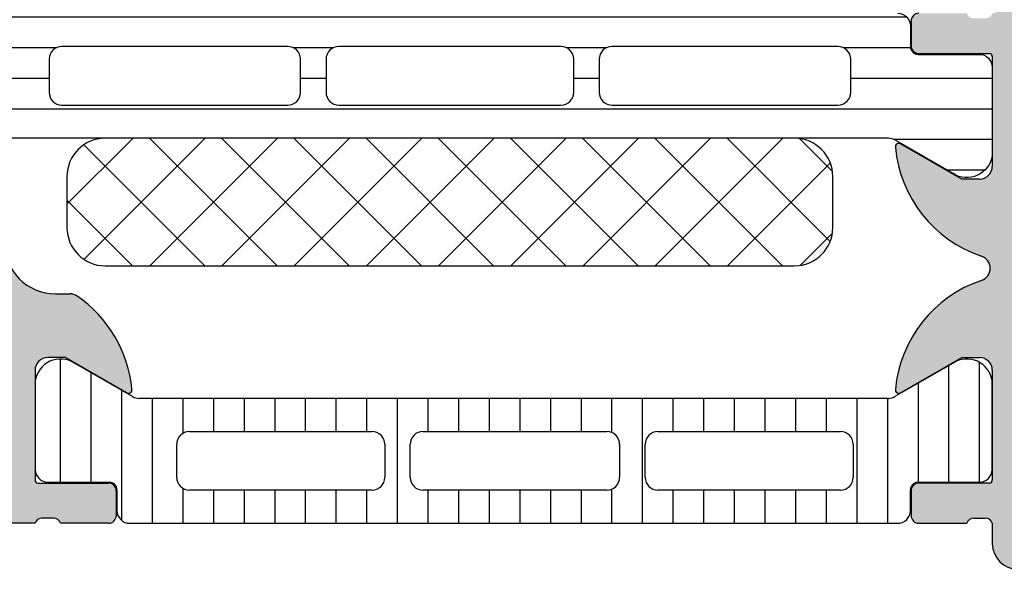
# Model space of a CAD drawing. Header units: millimetres. Extents: x 247761 to 294611, y 172579 to 236863.
# Tile 47 of 256: x 249750 to 249788, y 180469 to 180491. Entities that reach past the tile are written whole.
import ezdxf

# ---------------------------------------------------------------- set-up
doc = ezdxf.new("R2010")
doc.units = ezdxf.units.MM
doc.layers.add('FASÁDA DETAILNÍ', color=4, linetype='Continuous')
doc.layers.add('NOVA', color=240, linetype='Continuous')

# ---------------------------------------------------------------- blocks, each defined once
blk = doc.blocks.new('A$C69D17D4D')
at = {"layer": 'FASÁDA DETAILNÍ'}
h = blk.add_hatch(color=256, dxfattribs=at)
edge = h.paths.add_edge_path()
edge.add_arc((-24911.3180359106, 7164.499863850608), 0.5000674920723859, 90.00773245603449, 179.9922675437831, ccw=False)
edge.add_line((-24911.31810339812, 7164.999931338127), (-24907.31810339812, 7164.999931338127))
edge.add_arc((-24907.31817088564, 7164.499863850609), 0.5000674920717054, 360.0077324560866, 449.99226754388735, ccw=False)
edge.add_line((-24906.81810339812, 7164.499931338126), (-24906.81810339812, 7163.199882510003))
edge.add_arc((-24907.31814029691, 7163.199919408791), 0.5000369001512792, 270.0042279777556, 359.99577202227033, ccw=False)
edge.add_line((-24907.31810339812, 7162.699882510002), (-24907.81810339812, 7162.699882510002))
edge.add_line((-24907.81810339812, 7162.699882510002), (-24907.81810339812, 7163.699882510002))
edge.add_line((-24907.81810339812, 7163.699882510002), (-24909.31810339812, 7163.699882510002))
edge.add_arc((-24909.31814037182, 7162.699919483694), 0.9999630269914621, 449.9978814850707, 540.0021185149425)
edge.add_line((-24910.31810339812, 7162.69988251), (-24910.31810339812, 7158.699882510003))
edge.add_arc((-24909.31802652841, 7158.699959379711), 1.000076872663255, 180.0044039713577, 269.9955960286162)
edge.add_line((-24909.31810339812, 7157.699882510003), (-24907.81810339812, 7157.699882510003))
edge.add_line((-24907.81810339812, 7157.699882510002), (-24907.81810339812, 7158.699882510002))
edge.add_line((-24907.81810339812, 7158.699882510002), (-24907.31810339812, 7158.699882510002))
edge.add_arc((-24907.31804592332, 7158.199939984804), 0.4999425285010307, -0.006586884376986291, 90.0065868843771, ccw=False)
edge.add_line((-24906.81810339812, 7158.199882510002), (-24906.81810339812, 7155.399894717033))
edge.add_arc((-24907.31810339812, 7155.399894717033), 0.5000000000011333, 270.0000000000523, 360.0000000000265, ccw=False)
edge.add_line((-24907.31810339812, 7154.899894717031), (-24907.51810339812, 7154.899894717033))
edge.add_arc((-24907.51810339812, 7155.399894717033), 0.5000000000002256, 179.9999999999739, 269.99999999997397, ccw=False)
edge.add_line((-24908.01810339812, 7155.399894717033), (-24908.01810339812, 7155.899894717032))
edge.add_arc((-24908.51813849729, 7155.899859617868), 0.500035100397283, 360.0040217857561, 449.9959782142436)
edge.add_line((-24908.51810339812, 7156.399894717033), (-24909.31810644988, 7156.399894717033))
edge.add_arc((-24909.31808988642, 7155.899878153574), 0.5000165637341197, 90.00189796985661, 179.9981020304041)
edge.add_line((-24909.81810644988, 7155.899894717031), (-24909.81810644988, 7124.599900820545))
edge.add_line((-24909.81810644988, 7124.599900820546), (-24909.38570981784, 7118.561443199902))
edge.add_arc((-24908.38649013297, 7118.599899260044), 0.9999594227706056, 182.2040028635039, 269.9999999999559)
edge.add_line((-24908.38649013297, 7117.599939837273), (-24901.71803792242, 7117.599939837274))
edge.add_arc((-24901.71803792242, 7118.099939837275), 0.5000000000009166, 270.0000000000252, 359.9999999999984)
edge.add_line((-24901.21803792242, 7118.099939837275), (-24901.21803792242, 7118.999939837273))
edge.add_arc((-24900.71803792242, 7118.999939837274), 0.5000000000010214, 90.00000000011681, 180.0000000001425, ccw=False)
edge.add_line((-24900.71803792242, 7119.499939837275), (-24899.31803639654, 7119.499939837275))
edge.add_arc((-24899.05051580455, 7119.578776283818), 0.278895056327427, 196.4198764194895, 271.1645893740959)
edge.add_line((-24899.04484739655, 7119.299938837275), (-24898.59125339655, 7119.299938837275))
edge.add_arc((-24898.58559273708, 7119.578806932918), 0.2789255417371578, 268.8371299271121, 343.5754054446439)
edge.add_line((-24898.31804939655, 7119.499939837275), (-24896.43803839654, 7119.499939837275))
edge.add_arc((-24896.43803839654, 7119.199939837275), 0.3000000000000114, 360.00000000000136, 450, ccw=False)
edge.add_line((-24896.13803839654, 7119.199939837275), (-24896.13803839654, 7118.219965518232))
edge.add_arc((-24896.43803839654, 7118.219965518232), 0.2999999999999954, 270.0000000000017, 360.00000000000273, ccw=False)
edge.add_line((-24896.43803839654, 7117.919965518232), (-24899.19803639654, 7117.919965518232))
edge.add_arc((-24899.19803639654, 7117.799965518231), 0.1200000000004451, 449.9999999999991, 540)
edge.add_line((-24899.31803639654, 7117.799965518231), (-24899.31803639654, 7113.499939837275))
edge.add_arc((-24898.81803639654, 7113.499939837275), 0.5000000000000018, 179.9999999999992, 269.9999999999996)
edge.add_line((-24898.81803639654, 7112.999939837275), (-24898.11803639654, 7112.999939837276))
edge.add_line((-24898.11803639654, 7112.999939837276), (-24895.72521607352, 7114.381435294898))
edge.add_arc((-24895.65615618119, 7114.261820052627), 0.1381197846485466, -1.0322764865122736e-10, 119.9999999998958, ccw=False)
edge.add_line((-24895.51803639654, 7114.261820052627), (-24895.51803639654, 7110.499939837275))
edge.add_arc((-24893.51803639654, 7110.499939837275), 1.999999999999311, 180.0000000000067, 270.0000000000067)
edge.add_line((-24893.51803639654, 7108.499939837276), (-24892.95004101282, 7108.499939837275))
edge.add_arc((-24892.95004101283, 7107.999939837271), 0.5000000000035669, 415.52092823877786, 449.99999999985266, ccw=False)
edge.add_arc((-24895.49751429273, 7104.29044123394), 4.999999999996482, 365.34922800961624, 415.5209282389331, ccw=False)
edge.add_arc((-24890.65616305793, 7104.738059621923), 0.1381197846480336, 240.0000000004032, 367.70243749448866, ccw=False)
edge.add_line((-24890.72522295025, 7104.618444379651), (-24893.11804327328, 7105.999939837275))
edge.add_line((-24893.11804327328, 7105.999939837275), (-24893.81804327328, 7105.999939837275))
edge.add_arc((-24893.81804327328, 7105.499939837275), 0.5, 450, 540)
edge.add_line((-24894.31804327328, 7105.499939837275), (-24894.31804327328, 7101.199914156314))
edge.add_arc((-24894.19804327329, 7101.199914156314), 0.1199999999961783, 180, 269.9999999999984)
edge.add_line((-24894.19804327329, 7101.079914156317), (-24891.43804527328, 7101.079914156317))
edge.add_arc((-24891.43804527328, 7100.779914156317), 0.2999999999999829, 0, 90.00000000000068, ccw=False)
edge.add_line((-24891.13804527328, 7100.779914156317), (-24891.13804527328, 7099.799939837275))
edge.add_arc((-24891.43804527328, 7099.799939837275), 0.300000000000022, 270.00000000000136, 360, ccw=False)
edge.add_line((-24891.43804527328, 7099.499939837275), (-24893.31805627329, 7099.499939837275))
edge.add_arc((-24893.58559961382, 7099.421072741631), 0.2789255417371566, 376.4245945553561, 451.1628700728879)
edge.add_line((-24893.59126027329, 7099.699940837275), (-24894.04485427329, 7099.699940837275))
edge.add_arc((-24894.05052268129, 7099.421103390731), 0.2788950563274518, 448.8354106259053, 523.5801235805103)
edge.add_line((-24894.31804327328, 7099.499939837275), (-24897.3181017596, 7099.499939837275))
edge.add_line((-24897.3181017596, 7099.499939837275), (-24898.01820465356, 7100.200012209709))
edge.add_line((-24898.01820465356, 7100.200012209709), (-24898.01820465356, 7100.800018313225))
edge.add_line((-24898.01820465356, 7100.800018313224), (-24896.41819855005, 7100.800018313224))
edge.add_arc((-24896.41820799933, 7101.300027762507), 0.5000094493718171, 270.0010827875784, 359.9989172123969)
edge.add_line((-24895.91819855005, 7101.300018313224), (-24895.91819855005, 7101.695446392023))
edge.add_arc((-24896.41819855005, 7101.695446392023), 0.5000000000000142, 360.0000000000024, 375.0000000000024)
edge.add_line((-24895.93523563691, 7101.824855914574), (-24896.31944443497, 7103.258742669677))
edge.add_arc((-24897.28537026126, 7102.999923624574), 1.000000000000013, 375.0000000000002, 450.0000000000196)
edge.add_line((-24897.28537026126, 7103.999923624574), (-24903.01819244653, 7103.999923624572))
edge.add_line((-24903.01819244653, 7103.999923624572), (-24903.01819244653, 7100.800018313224))
edge.add_line((-24903.01819244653, 7100.800018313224), (-24902.21820465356, 7100.800018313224))
edge.add_line((-24902.21820465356, 7100.800018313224), (-24902.21820465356, 7100.200012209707))
edge.add_line((-24902.21820465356, 7100.200012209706), (-24903.43063751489, 7099.500030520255))
edge.add_line((-24903.43063751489, 7099.500030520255), (-24904.51819244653, 7099.500030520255))
edge.add_line((-24904.51819244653, 7099.500030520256), (-24904.51819244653, 7114.499939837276))
edge.add_arc((-24905.01819244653, 7114.499939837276), 0.5000000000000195, 359.9999999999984, 450.0000000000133)
edge.add_line((-24905.01819244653, 7114.999939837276), (-24910.81810339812, 7114.999939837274))
edge.add_arc((-24910.81810339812, 7115.999939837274), 1, 180, 270.00000000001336, ccw=False)
edge.add_line((-24911.81810339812, 7115.999939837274), (-24911.81810339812, 7164.499931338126))
edge = h.paths.add_edge_path(flags=16)
edge.add_line((-24902.21820465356, 7105.599923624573), (-24897.81820465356, 7105.599923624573))
edge.add_arc((-24897.81820465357, 7106.099923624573), 0.5000000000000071, 270.0000000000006, 359.9999999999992)
edge.add_line((-24897.31820465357, 7106.099923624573), (-24897.31820465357, 7110.499923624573))
edge.add_arc((-24897.81820465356, 7110.499923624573), 0.4999999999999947, 359.9999999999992, 450.0000000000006)
edge.add_line((-24897.81820465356, 7110.999923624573), (-24902.21820465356, 7110.999923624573))
edge.add_arc((-24902.21820465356, 7110.499923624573), 0.5, 450, 540)
edge.add_line((-24902.71820465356, 7110.499923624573), (-24902.71820465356, 7106.099923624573))
edge.add_arc((-24902.21820465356, 7106.099923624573), 0.4999999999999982, 180, 270.0000000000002)
h = blk.add_hatch(color=256, dxfattribs=at)
edge = h.paths.add_edge_path()
edge.add_arc((-24856.93811075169, 7101.200062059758), 0.120000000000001, 270.0000000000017, 360.00000000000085, ccw=False)
edge.add_line((-24856.93811075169, 7101.080062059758), (-24859.69810875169, 7101.080062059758))
edge.add_arc((-24859.69810875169, 7100.780062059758), 0.3000000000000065, 450, 539.9999999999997)
edge.add_line((-24859.99810875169, 7100.780062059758), (-24859.99810875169, 7099.800087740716))
edge.add_arc((-24859.69810875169, 7099.800087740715), 0.3000000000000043, 179.9999999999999, 270)
edge.add_line((-24859.69810875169, 7099.500087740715), (-24857.81809775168, 7099.500087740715))
edge.add_arc((-24857.55055441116, 7099.421220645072), 0.2789255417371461, 88.83712992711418, 163.575405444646, ccw=False)
edge.add_line((-24857.54489375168, 7099.700088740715), (-24857.09129975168, 7099.700088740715))
edge.add_arc((-24857.08563134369, 7099.421251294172), 0.2788950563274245, 16.419876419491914, 91.16458937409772, ccw=False)
edge.add_line((-24856.81811075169, 7099.500087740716), (-24856.81811075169, 7098.69991302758))
edge.add_arc((-24855.81811075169, 7098.69991302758), 0.9999999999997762, 179.9999999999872, 269.9999999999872)
edge.add_line((-24855.81811075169, 7097.69991302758), (-24852.31810339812, 7097.69991302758))
edge.add_arc((-24852.31812322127, 7098.699932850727), 1.000019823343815, 270.0011357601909, 359.9988642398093)
edge.add_line((-24851.31810339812, 7098.699913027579), (-24851.31810339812, 7099.199913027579))
edge.add_line((-24851.31810339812, 7099.199913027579), (-24853.81810339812, 7099.199913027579))
edge.add_arc((-24853.81805801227, 7100.199958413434), 1.000045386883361, 180.0026002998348, 269.99739970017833, ccw=False)
edge.add_line((-24854.81810339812, 7100.19991302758), (-24854.81810339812, 7101.499931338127))
edge.add_arc((-24853.81805089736, 7101.499878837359), 1.000052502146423, 90.00300791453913, 179.9969920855, ccw=False)
edge.add_line((-24853.81810339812, 7102.499931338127), (-24846.81810339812, 7102.499931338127))
edge.add_arc((-24846.31810339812, 7101.974809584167), 0.7250881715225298, 46.40381611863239, 133.5961838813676, ccw=False)
edge.add_line((-24845.81810339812, 7102.499931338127), (-24839.78401526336, 7102.499931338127))
edge.add_arc((-24839.78406776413, 7101.499878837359), 1.000052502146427, 360.0030079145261, 449.9969920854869, ccw=False)
edge.add_line((-24838.78401526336, 7101.499931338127), (-24838.78401526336, 7100.19991302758))
edge.add_arc((-24839.78406064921, 7100.199958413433), 1.000045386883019, 270.00260029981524, 359.9973997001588, ccw=False)
edge.add_line((-24839.78401526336, 7099.19991302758), (-24841.31810339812, 7099.19991302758))
edge.add_line((-24841.31810339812, 7099.19991302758), (-24841.31810339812, 7098.599906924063))
edge.add_line((-24841.31810339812, 7098.599906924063), (-24840.21809729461, 7097.499931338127))
edge.add_line((-24840.21809729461, 7097.499931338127), (-24836.81810339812, 7097.499931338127))
edge.add_line((-24836.81810339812, 7097.499931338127), (-24836.81810339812, 7124.499832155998))
edge.add_line((-24836.81810339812, 7124.499832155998), (-24840.21809729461, 7124.499832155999))
edge.add_line((-24840.21809729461, 7124.499832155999), (-24841.31810339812, 7123.39985657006))
edge.add_line((-24841.31810339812, 7123.39985657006), (-24841.31810339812, 7122.799850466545))
edge.add_line((-24841.31810339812, 7122.799850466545), (-24839.78401526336, 7122.799850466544))
edge.add_arc((-24839.78406064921, 7121.799805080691), 1.000045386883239, 360.0026002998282, 449.99739970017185, ccw=False)
edge.add_line((-24838.78401526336, 7121.799850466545), (-24838.78401526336, 7120.499832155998))
edge.add_arc((-24839.78406776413, 7120.499884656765), 1.000052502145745, 270.00300791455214, 359.99699208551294, ccw=False)
edge.add_line((-24839.78401526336, 7119.499832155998), (-24845.81810339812, 7119.499832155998))
edge.add_arc((-24846.31810339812, 7120.024953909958), 0.7250881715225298, 226.4038161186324, 313.59618388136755, ccw=False)
edge.add_line((-24846.81810339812, 7119.499832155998), (-24853.81810339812, 7119.499832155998))
edge.add_arc((-24853.81805089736, 7120.499884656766), 1.000052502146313, 180.0030079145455, 269.99699208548, ccw=False)
edge.add_line((-24854.81810339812, 7120.499832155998), (-24854.81810339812, 7121.799850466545))
edge.add_arc((-24853.81805801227, 7121.799805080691), 1.000045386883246, 90.0026002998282, 179.9973997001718, ccw=False)
edge.add_line((-24853.81810339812, 7122.799850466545), (-24851.31810339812, 7122.799850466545))
edge.add_line((-24851.31810339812, 7122.799850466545), (-24851.31810339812, 7123.299850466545))
edge.add_arc((-24852.31812322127, 7123.299830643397), 1.000019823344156, 360.0011357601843, 449.9988642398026)
edge.add_line((-24852.31810339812, 7124.299850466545), (-24856.81810339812, 7124.299850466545))
edge.add_arc((-24856.81811371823, 7123.799860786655), 0.4999896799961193, 449.9988173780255, 540.0011826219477)
edge.add_line((-24857.31810339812, 7123.799850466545), (-24857.31810339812, 7122.799850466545))
edge.add_line((-24857.31810339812, 7122.799850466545), (-24856.51810034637, 7122.799850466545))
edge.add_line((-24856.51810034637, 7122.799850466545), (-24856.51810034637, 7119.799835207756))
edge.add_arc((-24856.81810806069, 7119.799832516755), 0.3000077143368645, 269.9994860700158, 360.00051393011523, ccw=False)
edge.add_arc((-24857.08563134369, 7119.578661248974), 0.2788950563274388, 268.83541062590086, 343.5801235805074, ccw=False)
edge.add_line((-24857.09129975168, 7119.29982380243), (-24857.54489375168, 7119.29982380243))
edge.add_arc((-24857.55055441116, 7119.578691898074), 0.2789255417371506, 196.4245945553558, 271.1628700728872, ccw=False)
edge.add_line((-24857.81809775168, 7119.49982480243), (-24859.69810875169, 7119.49982480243))
edge.add_arc((-24859.69810875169, 7119.19982480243), 0.3000000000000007, 449.9999999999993, 539.9999999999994)
edge.add_line((-24859.99810875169, 7119.19982480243), (-24859.99810875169, 7118.219850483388))
edge.add_arc((-24859.69810875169, 7118.219850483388), 0.3000000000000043, 180, 270)
edge.add_line((-24859.69810875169, 7117.919850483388), (-24856.93811075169, 7117.919850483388))
edge.add_arc((-24856.93811075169, 7117.799850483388), 0.1200000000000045, 360, 449.9999999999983, ccw=False)
edge.add_line((-24856.81811075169, 7117.799850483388), (-24856.81811075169, 7113.499824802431))
edge.add_arc((-24857.31811075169, 7113.49982480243), 0.4999999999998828, 270.0000000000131, 360.0000000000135, ccw=False)
edge.add_line((-24857.31811075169, 7112.99982480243), (-24858.01811075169, 7112.99982480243))
edge.add_line((-24858.01811075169, 7112.99982480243), (-24860.41093107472, 7114.381320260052))
edge.add_arc((-24860.47999096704, 7114.261705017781), 0.1381197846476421, 419.9999999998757, 547.7024374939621)
edge.add_arc((-24855.63863973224, 7114.709323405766), 4.999999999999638, 185.3492280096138, 251.2905992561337)
edge.add_arc((-24857.40286592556, 7109.499956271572), 0.5000000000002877, 288.7094007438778, 431.2905992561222, ccw=False)
edge.add_arc((-24855.63863973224, 7104.290589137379), 4.999999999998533, 108.7094007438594, 174.6507719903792)
edge.add_arc((-24860.47999096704, 7104.738207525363), 0.1381197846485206, 172.2975625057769, 299.9999999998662)
edge.add_line((-24860.41093107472, 7104.618592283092), (-24858.01811075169, 7106.000087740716))
edge.add_line((-24858.01811075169, 7106.000087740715), (-24857.31811075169, 7106.000087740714))
edge.add_arc((-24857.31811075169, 7105.500087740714), 0.5000000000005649, 359.9999999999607, 449.99999999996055, ccw=False)
edge.add_line((-24856.81811075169, 7105.500087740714), (-24856.81811075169, 7101.200062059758))
edge = h.paths.add_edge_path(flags=16)
edge.add_arc((-24838.91810950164, 7116.499839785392), 0.5, 360, 450, ccw=False)
edge.add_line((-24838.41810950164, 7116.499839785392), (-24838.41810950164, 7104.499931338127))
edge.add_arc((-24838.91810950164, 7104.499931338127), 0.5, 270, 360, ccw=False)
edge.add_line((-24838.91810950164, 7103.999931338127), (-24854.61809119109, 7103.999931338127))
edge.add_arc((-24854.61809119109, 7104.499931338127), 0.5, 180, 270, ccw=False)
edge.add_line((-24855.11809119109, 7104.499931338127), (-24855.11809119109, 7116.499839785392))
edge.add_arc((-24854.61809119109, 7116.499839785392), 0.5, 90, 180, ccw=False)
edge.add_line((-24854.61809119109, 7116.999839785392), (-24853.11809119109, 7116.999839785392))
edge.add_line((-24853.11809119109, 7116.999839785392), (-24853.11809119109, 7117.499839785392))
edge.add_arc((-24852.61809119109, 7117.499839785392), 0.5000000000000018, 90.0000000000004, 180, ccw=False)
edge.add_line((-24852.61809119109, 7117.999839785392), (-24840.91810950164, 7117.999839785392))
edge.add_arc((-24840.91810950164, 7117.499839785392), 0.5, 360, 449.9999999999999, ccw=False)
edge.add_line((-24840.41810950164, 7117.499839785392), (-24840.41810950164, 7116.999839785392))
edge.add_line((-24840.41810950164, 7116.999839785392), (-24838.91810950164, 7116.999839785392))
h = blk.add_hatch(dxfattribs=at)
h.set_pattern_fill('LINIE', color=256, scale=1.2, angle=-1.272221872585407e-14, style=0)
h.set_pattern_definition([(360, (-24899.94271645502, 7100.216969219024), (2.939128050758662e-16, 1.2), [])])
edge = h.paths.add_edge_path()
edge.add_arc((-24896.40802008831, 7118.19074167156), 0.3000000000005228, 269.9979247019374, 359.9979247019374)
edge.add_line((-24896.1080200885, 7118.190730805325), (-24896.10799146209, 7119.00106213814))
edge.add_arc((-24895.60799414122, 7119.001046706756), 0.4999973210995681, 89.99761772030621, 179.9982316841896, ccw=False)
edge.add_line((-24895.60797335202, 7119.501044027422), (-24894.76690110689, 7119.502364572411))
edge.add_arc((-24894.76690110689, 7119.702364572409), 0.1999999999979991, 270, 360.0000000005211)
edge.add_line((-24894.5669011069, 7119.702364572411), (-24894.5669011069, 7123.8023645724))
edge.add_arc((-24894.0669011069, 7123.8023645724), 0.5, 90, 180, ccw=False)
edge.add_line((-24894.0669011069, 7124.3023645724), (-24893.23615188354, 7124.3023645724))
edge.add_arc((-24893.23615188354, 7123.3023645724), 1, 15.000000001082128, 90, ccw=False)
edge.add_line((-24892.27022605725, 7123.56118361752), (-24892.0669011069, 7122.8023645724))
edge.add_line((-24892.0669011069, 7122.8023645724), (-24893.0669011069, 7122.8023645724))
edge.add_line((-24893.0669011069, 7122.8023645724), (-24893.0669011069, 7120.502364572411))
edge.add_arc((-24892.0627746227, 7120.504073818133), 1.004127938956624, 180.0975300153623, 269.7659122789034)
edge.add_line((-24892.06687707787, 7119.499954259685), (-24889.06699872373, 7119.499954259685))
edge.add_arc((-24889.07102707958, 7120.504073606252), 1.004127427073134, 270.2298596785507, 359.9024820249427)
edge.add_line((-24888.0669011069, 7120.502364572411), (-24888.0669011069, 7122.8023645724))
edge.add_line((-24888.0669011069, 7122.8023645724), (-24889.0669011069, 7122.8023645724))
edge.add_line((-24889.0669011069, 7122.8023645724), (-24888.86357615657, 7123.56118361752))
edge.add_arc((-24887.89765033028, 7123.3023645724), 0.9999999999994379, 90, 164.9999999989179, ccw=False)
edge.add_line((-24887.89765033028, 7124.3023645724), (-24887.06690110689, 7124.3023645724))
edge.add_arc((-24887.0669011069, 7123.802364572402), 0.499999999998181, -2.0838797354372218e-10, 89.99999999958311, ccw=False)
edge.add_line((-24886.5669011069, 7123.8023645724), (-24886.5669011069, 7119.702364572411))
edge.add_arc((-24886.36272801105, 7119.704093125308), 0.204180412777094, 180.4850610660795, 268.8441310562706)
edge.add_line((-24886.36684680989, 7119.499954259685), (-24860.52548000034, 7119.499931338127))
edge.add_arc((-24860.52549543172, 7118.999934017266), 0.4999973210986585, -0.0023822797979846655, 89.99823168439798, ccw=False)
edge.add_line((-24860.02549811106, 7118.999913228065), (-24860.02552673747, 7118.189581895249))
edge.add_arc((-24859.72552673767, 7118.189571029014), 0.2999999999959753, 179.9979247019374, 269.9979247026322)
edge.add_line((-24859.72553760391, 7117.889571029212), (-24857.32553921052, 7117.889816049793))
edge.add_arc((-24857.32555468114, 7117.389820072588), 0.4999959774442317, -0.002377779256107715, 89.99822718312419, ccw=False)
edge.add_line((-24856.82555870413, 7117.389799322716), (-24856.82568535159, 7113.913257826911))
edge.add_arc((-24857.81549827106, 7114.055604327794), 0.9999960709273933, 237.2709086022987, 351.81631665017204, ccw=False)
edge.add_line((-24858.35616366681, 7113.214371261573), (-24860.63977275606, 7114.532923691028))
edge.add_arc((-24860.88978841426, 7114.099920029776), 0.5000000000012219, 59.9979281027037, 89.9978647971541)
edge.add_line((-24860.8897697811, 7114.599920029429), (-24895.24403853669, 7114.601006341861))
edge.add_arc((-24895.24405612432, 7114.101006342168), 0.5000000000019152, 89.99798460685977, 119.9979213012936)
edge.add_line((-24895.49404041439, 7114.534028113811), (-24897.77774501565, 7113.215641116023))
edge.add_arc((-24898.31834946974, 7114.056913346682), 0.9999960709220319, 188.1795327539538, 302.7249408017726, ccw=False)
edge.add_line((-24899.30817269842, 7113.914638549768), (-24899.30804605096, 7117.391180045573))
edge.add_arc((-24898.80805007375, 7117.391164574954), 0.4999959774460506, 89.99762222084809, 179.9982271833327, ccw=False)
edge.add_line((-24898.80802932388, 7117.891160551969), (-24896.40803095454, 7117.890741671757))
edge = h.paths.add_edge_path(flags=16)
edge.add_line((-24872.21690735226, 7117.700466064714), (-24872.21690735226, 7116.400471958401))
edge.add_arc((-24871.71691099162, 7116.400468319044), 0.499996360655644, 179.9995829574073, 270.0004170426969)
edge.add_line((-24871.71690735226, 7115.900471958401), (-24862.86691345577, 7115.900471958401))
edge.add_arc((-24862.86690981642, 7116.400468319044), 0.4999963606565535, 269.9995829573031, 360.0004170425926)
edge.add_line((-24862.36691345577, 7116.400471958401), (-24862.36691345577, 7117.700466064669))
edge.add_arc((-24862.86691345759, 7117.700482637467), 0.5000000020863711, 359.9981008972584, 449.9999997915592)
edge.add_line((-24862.86691345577, 7118.200482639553), (-24871.71690735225, 7118.200482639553))
edge.add_arc((-24871.71690735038, 7117.700482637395), 0.5000000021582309, 90.00000021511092, 180.0018990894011)
edge = h.paths.add_edge_path(flags=16)
edge.add_arc((-24882.41691345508, 7117.700482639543), 0.4999999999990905, 89.99999999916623, 180.0000000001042)
edge.add_line((-24882.91691345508, 7117.700482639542), (-24882.91691345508, 7116.40047195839))
edge.add_arc((-24882.41691345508, 7116.400471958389), 0.499999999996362, 179.9999999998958, 270.0000000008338)
edge.add_line((-24882.41691345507, 7115.90047195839), (-24873.71690735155, 7115.90047195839))
edge.add_arc((-24873.71690735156, 7116.400471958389), 0.4999999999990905, 270.0000000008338, 359.9999999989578)
edge.add_line((-24873.21690735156, 7116.40047195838), (-24873.21690735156, 7117.700482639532))
edge.add_arc((-24873.71690735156, 7117.700482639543), 0.5, 359.9999999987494, 449.9999999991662)
edge.add_line((-24873.71690735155, 7118.200482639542), (-24882.41691345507, 7118.200482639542))
edge = h.paths.add_edge_path(flags=16)
edge.add_arc((-24884.41690981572, 7116.400468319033), 0.4999963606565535, 269.9995829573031, 360.0004170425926)
edge.add_line((-24883.91691345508, 7116.40047195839), (-24883.91691345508, 7117.700466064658))
edge.add_arc((-24884.41691345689, 7117.700482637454), 0.5000000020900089, 359.9981008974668, 449.9999997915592)
edge.add_line((-24884.41691345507, 7118.200482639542), (-24893.26692261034, 7118.200482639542))
edge.add_arc((-24893.26692261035, 7117.70049789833), 0.499984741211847, 89.9999999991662, 179.9999999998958)
edge.add_line((-24893.76690735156, 7117.700497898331), (-24893.76690735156, 7116.400487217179))
edge.add_arc((-24893.26689209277, 7116.40048721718), 0.5000152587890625, 180.0000000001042, 270.0000000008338)
edge.add_line((-24893.26689209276, 7115.90047195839), (-24884.41691345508, 7115.90047195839))
h = blk.add_hatch(dxfattribs=at)
h.set_pattern_fill('NETZ', color=256, scale=2, angle=45, style=0)
h.set_pattern_definition([(45, (0, 0), (-1.414213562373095, 1.414213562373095), []), (135, (0, 0), (-1.414213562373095, -1.414213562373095), [])])
h.paths.add_polyline_path([(-24891.56702679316, 7109.599196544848, -0.4142135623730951), (-24893.06702679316, 7111.099196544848), (-24893.06702679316, 7113.099196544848, -0.4142135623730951), (-24891.56702679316, 7114.599196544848), (-24864.56702679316, 7114.599196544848, -0.4142135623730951), (-24863.06702679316, 7113.099196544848), (-24863.06702679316, 7111.099196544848, -0.4142135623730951), (-24864.56702679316, 7109.599196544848)])
h = blk.add_hatch(dxfattribs=at)
h.set_pattern_fill('_USER', color=256, scale=1.2, angle=90, style=0, pattern_type=0)
h.set_pattern_definition([(90, (0, 0), (-1.2, 7.347638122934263e-17), [])])
edge = h.paths.add_edge_path()
edge.add_line((-24890.49399355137, 7104.46694312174), (-24892.77765039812, 7105.785412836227))
edge.add_arc((-24893.3182853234, 7104.944160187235), 0.9999960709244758, 417.2729839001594, 531.8183919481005)
edge.add_line((-24894.30810339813, 7105.086470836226), (-24894.30810339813, 7101.609929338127))
edge.add_arc((-24893.80810742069, 7101.609926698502), 0.4999959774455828, 179.9996975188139, 270.0003024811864)
edge.add_line((-24893.80810478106, 7101.109930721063), (-24891.40810639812, 7101.11026267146))
edge.add_arc((-24891.40810639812, 7100.81026267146), 0.3000000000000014, 360, 449.9999999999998, ccw=False)
edge.add_line((-24891.10810639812, 7100.81026267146), (-24891.10810639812, 7099.999931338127))
edge.add_arc((-24890.60810907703, 7099.999928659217), 0.4999973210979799, 179.999693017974, 270.0003069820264)
edge.add_line((-24890.60810639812, 7099.499931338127), (-24860.52563209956, 7099.499931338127))
edge.add_arc((-24860.52562942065, 7099.999928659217), 0.4999973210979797, 269.9996930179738, 360.0003069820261)
edge.add_line((-24860.02563209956, 7099.999931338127), (-24860.02563209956, 7100.81026267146))
edge.add_arc((-24859.72563209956, 7100.81026267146), 0.3000000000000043, 90, 180, ccw=False)
edge.add_line((-24859.72563209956, 7101.11026267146), (-24857.32563371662, 7101.109930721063))
edge.add_arc((-24857.325631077, 7101.609926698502), 0.4999959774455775, 269.9996975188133, 360.0003024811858)
edge.add_line((-24856.82563509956, 7101.609929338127), (-24856.82563509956, 7105.086470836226))
edge.add_arc((-24857.81545317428, 7104.944160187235), 0.9999960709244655, 368.1816080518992, 482.7270160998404)
edge.add_line((-24858.35608809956, 7105.785412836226), (-24860.63974494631, 7104.466943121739))
edge.add_arc((-24860.88974492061, 7104.89995583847), 0.5000000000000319, 270.00005990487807, 299.9999965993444, ccw=False)
edge.add_line((-24860.88974439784, 7104.39995583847), (-24890.24399409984, 7104.39995583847))
edge.add_arc((-24890.24399357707, 7104.89995583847), 0.5000000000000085, 240.0000034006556, 269.9999400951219, ccw=False)
edge = h.paths.add_edge_path(flags=16)
edge.add_line((-24869.91727637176, 7103.099945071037), (-24862.7672519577, 7103.099929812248))
edge.add_arc((-24862.76729551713, 7102.599886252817), 0.5000435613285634, 360.0049911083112, 449.9950088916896, ccw=False)
edge.add_line((-24862.2672519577, 7102.599929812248), (-24862.2672519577, 7101.299921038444))
edge.add_arc((-24862.76726428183, 7101.299948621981), 0.5000123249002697, 270.00141220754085, 359.9968392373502, ccw=False)
edge.add_line((-24862.7672519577, 7100.799936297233), (-24869.91727637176, 7100.799936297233))
edge.add_arc((-24869.91723281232, 7101.299979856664), 0.5000435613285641, 180.0049911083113, 269.9950088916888, ccw=False)
edge.add_line((-24870.41727637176, 7101.299936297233), (-24870.41727637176, 7102.599945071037))
edge.add_arc((-24869.91723281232, 7102.599901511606), 0.5000435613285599, 90.00499110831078, 179.9950088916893, ccw=False)
edge = h.paths.add_edge_path(flags=16)
edge.add_line((-24888.26727589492, 7103.099945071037), (-24881.11725005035, 7103.099945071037))
edge.add_arc((-24881.11729360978, 7102.599901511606), 0.5000435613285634, 360.0049911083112, 449.9950088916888, ccw=False)
edge.add_line((-24880.61725005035, 7102.599945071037), (-24880.61725005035, 7101.299936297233))
edge.add_arc((-24881.11729360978, 7101.299979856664), 0.5000435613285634, 270.0049911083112, 359.9950088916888, ccw=False)
edge.add_line((-24881.11725005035, 7100.799936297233), (-24888.26727589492, 7100.799936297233))
edge.add_arc((-24888.26723233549, 7101.299979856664), 0.5000435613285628, 180.0049911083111, 269.99500889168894, ccw=False)
edge.add_line((-24888.76727589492, 7101.299936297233), (-24888.76727589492, 7102.599945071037))
edge.add_arc((-24888.26723233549, 7102.599901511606), 0.5000435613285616, 90.004991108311, 179.995008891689, ccw=False)
edge = h.paths.add_edge_path(flags=16)
edge.add_line((-24879.11725005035, 7103.099945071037), (-24871.91727637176, 7103.099945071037))
edge.add_arc((-24871.91722559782, 7102.599995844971), 0.4999492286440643, -0.005818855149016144, 90.00581885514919, ccw=False)
edge.add_line((-24871.41727637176, 7102.599945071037), (-24871.41727637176, 7101.299936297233))
edge.add_arc((-24871.91722559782, 7101.299885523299), 0.4999492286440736, 269.9941811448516, 360.00581885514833, ccw=False)
edge.add_line((-24871.91727637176, 7100.799936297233), (-24879.11725005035, 7100.799936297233))
edge.add_arc((-24879.11730082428, 7101.299885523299), 0.4999492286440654, 179.9941811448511, 270.005818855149, ccw=False)
edge.add_line((-24879.61725005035, 7101.299936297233), (-24879.61725005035, 7102.599945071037))
edge.add_arc((-24879.11730082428, 7102.599995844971), 0.4999492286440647, 89.99418114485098, 180.005818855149, ccw=False)
for p, q in [((-24859.99810875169, 7119.19982480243), (-24859.99810875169, 7118.219850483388)), ((-24859.69810875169, 7117.919850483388), (-24856.93811075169, 7117.919850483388)), ((-24856.81811075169, 7117.799850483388), (-24856.81811075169, 7113.49982480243)), ((-24858.01811075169, 7112.99982480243), (-24860.41093107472, 7114.381320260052)), ((-24857.31811075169, 7112.99982480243), (-24858.01811075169, 7112.99982480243)), ((-24893.51803639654, 7108.499939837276), (-24892.95004101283, 7108.499939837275)), ((-24893.11804327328, 7105.999939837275), (-24893.81804327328, 7105.999939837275)), ((-24890.72522295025, 7104.618444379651), (-24893.11804327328, 7105.999939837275)), ((-24860.41093107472, 7104.618592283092), (-24858.01811075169, 7106.000087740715)), ((-24858.01811075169, 7106.000087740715), (-24857.31811075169, 7106.000087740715)), ((-24890.49399355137, 7104.46694312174), (-24892.77765039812, 7105.785412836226)), ((-24858.35608809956, 7105.785412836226), (-24860.63974494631, 7104.46694312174)), ((-24894.31804327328, 7105.499939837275), (-24894.31804327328, 7101.199914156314)), ((-24856.81811075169, 7105.500087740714), (-24856.81811075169, 7101.200062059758)), ((-24894.30810339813, 7105.086470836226), (-24894.30810339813, 7101.609929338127)), ((-24856.82563509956, 7101.609929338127), (-24856.82563509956, 7105.086470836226)), ((-24860.88974439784, 7104.39995583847), (-24890.24399409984, 7104.39995583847)), ((-24888.26727589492, 7103.099945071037), (-24881.11725005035, 7103.099945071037)), ((-24879.11725005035, 7103.099945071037), (-24871.91727637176, 7103.099945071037)), ((-24869.91727637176, 7103.099945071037), (-24862.7672519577, 7103.099929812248)), ((-24888.76727589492, 7101.299936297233), (-24888.76727589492, 7102.599945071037)), ((-24880.61725005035, 7102.599945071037), (-24880.61725005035, 7101.299936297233)), ((-24879.61725005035, 7101.299936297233), (-24879.61725005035, 7102.599945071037)), ((-24871.41727637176, 7102.599945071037), (-24871.41727637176, 7101.299936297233)), ((-24870.41727637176, 7101.299936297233), (-24870.41727637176, 7102.599945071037)), ((-24862.2672519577, 7102.599929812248), (-24862.2672519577, 7101.299921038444)), ((-24894.19804327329, 7101.079914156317), (-24891.43804527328, 7101.079914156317)), ((-24893.80810478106, 7101.109930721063), (-24891.40810639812, 7101.11026267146)), ((-24859.72563209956, 7101.11026267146), (-24857.32563371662, 7101.109930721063)), ((-24856.93811075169, 7101.080062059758), (-24859.69810875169, 7101.080062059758)), ((-24891.13804527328, 7100.779914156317), (-24891.13804527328, 7099.799939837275)), ((-24891.10810639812, 7100.81026267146), (-24891.10810639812, 7099.999931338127)), ((-24881.11725005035, 7100.799936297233), (-24888.26727589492, 7100.799936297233)), ((-24871.91727637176, 7100.799936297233), (-24879.11725005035, 7100.799936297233)), ((-24862.7672519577, 7100.799936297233), (-24869.91727637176, 7100.799936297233)), ((-24860.02563209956, 7099.999931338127), (-24860.02563209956, 7100.81026267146)), ((-24859.99810875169, 7100.780062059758), (-24859.99810875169, 7099.800087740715)), ((-24894.31804327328, 7099.499939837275), (-24897.3181017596, 7099.499939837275)), ((-24893.59126027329, 7099.699940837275), (-24894.04485427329, 7099.699940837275)), ((-24891.43804527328, 7099.499939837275), (-24893.31805627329, 7099.499939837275)), ((-24890.60810639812, 7099.499931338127), (-24860.52563209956, 7099.499931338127)), ((-24859.69810875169, 7099.500087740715), (-24857.81809775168, 7099.500087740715)), ((-24857.54489375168, 7099.700088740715), (-24857.09129975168, 7099.700088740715)), ((-24856.81811075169, 7099.500087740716), (-24856.81811075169, 7098.69991302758))]:
    blk.add_line(p, q, dxfattribs=at)
blk.add_lwpolyline([(-24860.52548000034, 7119.499931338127, -0.4142167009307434), (-24860.02549811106, 7118.999913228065), (-24860.02552673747, 7118.189581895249, 0.414213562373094), (-24859.72553760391, 7117.889571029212), (-24857.32553921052, 7117.889816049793, -0.414216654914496), (-24856.82555870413, 7117.389799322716), (-24856.82568535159, 7113.913257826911, -0.5460410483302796), (-24858.35616366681, 7113.214371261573), (-24860.63977275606, 7114.532923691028, 0.1316522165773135), (-24860.8897697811, 7114.599920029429), (-24895.24403853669, 7114.601006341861, 0.1316522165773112)], format="xyb", dxfattribs=at)
for points in [[(-24884.41691345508, 7115.90047195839, 0.4142178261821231), (-24883.91691345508, 7116.40047195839), (-24883.91691345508, 7117.700466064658, 0.4142232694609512), (-24884.41691345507, 7118.200482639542), (-24893.26692261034, 7118.200482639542, 0.4142135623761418), (-24893.76690735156, 7117.700497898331), (-24893.76690735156, 7116.400487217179, 0.4142135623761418), (-24893.26689209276, 7115.90047195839)], [(-24882.41691345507, 7118.200482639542, 0.4142135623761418), (-24882.91691345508, 7117.700482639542), (-24882.91691345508, 7116.40047195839, 0.4142135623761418), (-24882.41691345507, 7115.90047195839), (-24873.71690735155, 7115.90047195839, 0.4142135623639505), (-24873.21690735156, 7116.40047195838), (-24873.21690735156, 7117.700482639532, 0.414213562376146), (-24873.71690735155, 7118.200482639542)], [(-24872.21690735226, 7117.700466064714), (-24872.21690735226, 7116.400471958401, 0.414217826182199), (-24871.71690735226, 7115.900471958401), (-24862.86691345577, 7115.900471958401, 0.4142178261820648), (-24862.36691345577, 7116.400471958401), (-24862.36691345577, 7117.700466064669, 0.4142232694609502), (-24862.86691345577, 7118.200482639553), (-24871.71690735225, 7118.200482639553, 0.4142232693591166)], [(-24864.56702679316, 7114.599196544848), (-24891.56702679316, 7114.599196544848, 0.414213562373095), (-24893.06702679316, 7113.099196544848), (-24893.06702679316, 7111.099196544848, 0.414213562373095), (-24891.56702679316, 7109.599196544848), (-24864.56702679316, 7109.599196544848, 0.414213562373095), (-24863.06702679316, 7111.099196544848), (-24863.06702679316, 7113.099196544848, 0.414213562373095)]]:
    blk.add_lwpolyline(points, format="xyb", close=True, dxfattribs=at)
for centre, radius, start, end in [((-24859.69810875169, 7119.19982480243), 0.3000000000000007, 90, 180), ((-24859.69810875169, 7118.219850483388), 0.3000000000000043, 180, 270), ((-24856.93811075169, 7117.799850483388), 0.1200000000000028, 0, 90), ((-24860.47999096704, 7114.261705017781), 0.1381197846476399, 59.99999999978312, 187.7024374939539), ((-24855.63863973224, 7114.709323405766), 4.999999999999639, 185.3492280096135, 251.2905992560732), ((-24857.31811075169, 7113.49982480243), 0.4999999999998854, 270, 0), ((-24893.51803639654, 7110.499939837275), 1.999999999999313, 180, 270), ((-24857.40286592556, 7109.499956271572), 0.5000000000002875, 288.7094007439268, 71.29059925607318), ((-24855.63863973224, 7104.290589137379), 4.999999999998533, 108.7094007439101, 174.6507719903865), ((-24892.95004101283, 7107.999939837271), 0.5000000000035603, 55.52092823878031, 89.99999999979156), ((-24895.49751429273, 7104.29044123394), 4.999999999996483, 5.349228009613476, 55.52092823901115), ((-24893.81804327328, 7105.499939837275), 0.5, 90, 180), ((-24857.31811075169, 7105.500087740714), 0.500000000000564, 359.9999999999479, 90), ((-24893.3182853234, 7104.944160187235), 0.9999960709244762, 57.27298390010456, 171.818391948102), ((-24857.81545317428, 7104.944160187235), 0.99999607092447, 8.181608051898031, 122.7270160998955), ((-24890.65616305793, 7104.738059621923), 0.1381197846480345, 240.0000000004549, 7.702437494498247), ((-24890.24399357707, 7104.89995583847), 0.5000000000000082, 240.000003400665, 269.9999400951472), ((-24860.88974492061, 7104.89995583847), 0.5000000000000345, 270.0000599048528, 299.999996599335), ((-24860.47999096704, 7104.738207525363), 0.1381197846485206, 172.2975625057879, 299.9999999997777), ((-24888.26723233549, 7102.599901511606), 0.5000435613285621, 90.00499110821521, 179.9950088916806), ((-24881.11729360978, 7102.599901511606), 0.5000435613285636, 0.004991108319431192, 89.99500889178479), ((-24879.11730082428, 7102.599995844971), 0.4999492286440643, 89.99418114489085, 180.0058188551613), ((-24871.91722559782, 7102.599995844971), 0.4999492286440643, 359.9941811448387, 90.00581885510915), ((-24869.91723281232, 7102.599901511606), 0.5000435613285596, 90.00499110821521, 179.9950088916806), ((-24862.76729551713, 7102.599886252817), 0.5000435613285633, 0.004991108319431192, 89.99500889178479), ((-24893.80810742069, 7101.609926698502), 0.4999959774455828, 179.9996975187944, 270.0003024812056), ((-24857.325631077, 7101.609926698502), 0.4999959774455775, 269.9996975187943, 0.0003024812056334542), ((-24894.19804327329, 7101.199914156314), 0.1199999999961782, 180, 270), ((-24891.43804527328, 7100.779914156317), 0.2999999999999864, 0, 90), ((-24891.40810639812, 7100.81026267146), 0.3000000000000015, 0, 90), ((-24888.26723233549, 7101.299979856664), 0.5000435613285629, 180.0049911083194, 269.9950088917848), ((-24881.11729360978, 7101.299979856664), 0.5000435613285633, 270.0049911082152, 359.9950088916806), ((-24879.11730082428, 7101.299885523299), 0.4999492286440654, 179.9941811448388, 270.0058188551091), ((-24871.91722559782, 7101.299885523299), 0.4999492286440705, 269.9941811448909, 0.005818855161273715), ((-24869.91723281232, 7101.299979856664), 0.500043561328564, 180.0049911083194, 269.9950088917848), ((-24862.76726428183, 7101.299948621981), 0.500012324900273, 270.0014122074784, 359.9968392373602), ((-24859.72563209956, 7100.81026267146), 0.3000000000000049, 90, 180), ((-24859.69810875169, 7100.780062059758), 0.3000000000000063, 90, 180), ((-24856.93811075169, 7101.200062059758), 0.1199999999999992, 270, 0), ((-24891.43804527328, 7099.799939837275), 0.3000000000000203, 270, 0), ((-24890.60810907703, 7099.999928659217), 0.4999973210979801, 179.9996930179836, 270.0003069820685), ((-24860.52562942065, 7099.999928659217), 0.4999973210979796, 269.9996930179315, 0.0003069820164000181), ((-24859.69810875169, 7099.800087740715), 0.3000000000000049, 180, 270), ((-24894.05052268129, 7099.421103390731), 0.2788950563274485, 88.83541062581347, 163.5801235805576), ((-24893.58559961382, 7099.421072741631), 0.2789255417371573, 16.4245945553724, 91.16287007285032), ((-24857.55055441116, 7099.421220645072), 0.2789255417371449, 88.83712992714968, 163.5754054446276), ((-24857.08563134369, 7099.421251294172), 0.2788950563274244, 16.41987641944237, 91.16458937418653), ((-24855.81811075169, 7098.69991302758), 0.9999999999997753, 180, 270)]:
    blk.add_arc(centre, radius, start, end, dxfattribs=at)

msp = doc.modelspace()

# ---------------------------------------------------------------- block references
at = {"layer": 'NOVA', "ltscale": 300}
msp.add_blockref('A$C69D17D4D', (274644.5174331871, 173371.2585875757), dxfattribs=at)

doc.saveas('drawing.dxf')
